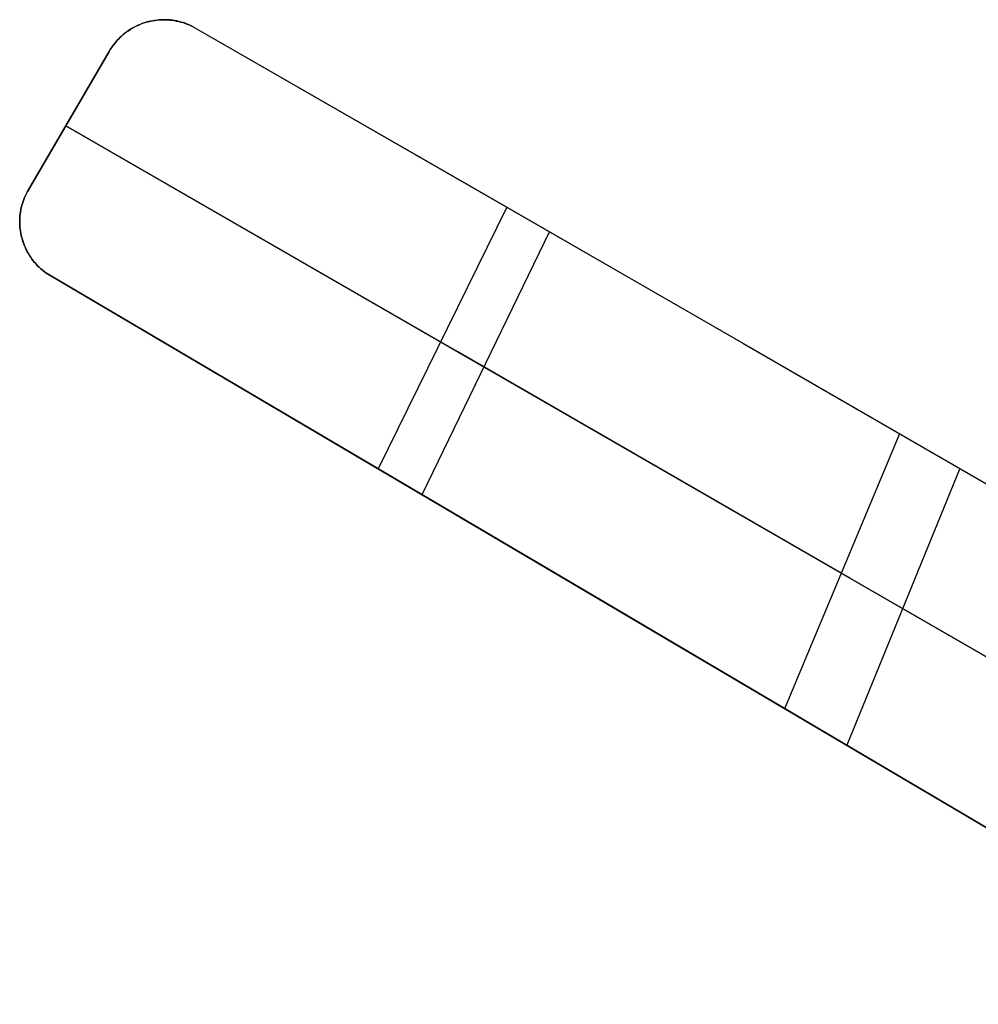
# Model space of a CAD drawing. Header units: millimetres. Extents: x 8926 to 10090, y -5004 to -3986.
# Tile 2 of 256: x 8926 to 9301, y -4372 to -3986. Entities that reach past the tile are written whole.
import ezdxf

# ---------------------------------------------------------------- set-up
doc = ezdxf.new("R2010")
doc.units = ezdxf.units.MM
doc.layers.add('1', color=7, linetype='Continuous')

msp = doc.modelspace()

# ---------------------------------------------------------------- linework, layer by layer
at = {"layer": '1', "color": 29, "true_color": 0x4d342b}
for p, q in [((8973.1, -3988.06, 45.12), (8973.9, -3987.74, 44.99)), ((8973.1, -3988.06, 51.02), (8973.9, -3987.74, 50.9)), ((8973.97, -3987.72, 48.25), (8973.17, -3988.04, 48.25)), ((8973.9, -3987.74, 44.99), (8974.71, -3987.46, 44.87)), ((8973.9, -3987.74, 50.9), (8974.71, -3987.46, 50.78)), ((8974.78, -3987.44, 48.25), (8973.97, -3987.72, 48.25)), ((8974.71, -3987.46, 44.87), (8975.53, -3987.21, 44.76)), ((8974.71, -3987.46, 50.78), (8975.53, -3987.21, 50.66)), ((8975.6, -3987.18, 48.25), (8974.78, -3987.44, 48.25)), ((8975.53, -3987.21, 44.76), (8976.36, -3986.98, 44.64)), ((8975.53, -3987.21, 50.66), (8976.36, -3986.98, 50.54)), ((8976.43, -3986.96, 48.25), (8975.6, -3987.18, 48.25)), ((8976.36, -3986.98, 44.64), (8977.2, -3986.78, 44.53)), ((8976.36, -3986.98, 50.54), (8977.2, -3986.78, 50.43)), ((8977.27, -3986.76, 48.25), (8976.43, -3986.96, 48.25)), ((8977.2, -3986.78, 44.53), (8978.05, -3986.61, 44.42)), ((8977.2, -3986.78, 50.43), (8978.05, -3986.61, 50.32)), ((8978.12, -3986.59, 48.25), (8977.27, -3986.76, 48.25)), ((8978.05, -3986.61, 44.42), (8978.9, -3986.47, 44.31)), ((8978.05, -3986.61, 50.32), (8978.9, -3986.47, 50.21)), ((8978.97, -3986.45, 48.25), (8978.12, -3986.59, 48.25)), ((8978.14, -3986.6, 44.4), (8978.14, -3986.6, 50.3)), ((8978.9, -3986.47, 44.31), (8979.75, -3986.36, 44.21)), ((8978.9, -3986.47, 50.21), (8979.75, -3986.36, 50.1)), ((8979.82, -3986.34, 48.25), (8978.97, -3986.45, 48.25)), ((8979.75, -3986.36, 44.21), (8980.61, -3986.28, 44.1)), ((8979.75, -3986.36, 50.1), (8980.61, -3986.28, 50)), ((8980.68, -3986.26, 48.25), (8979.82, -3986.34, 48.25)), ((8980.61, -3986.28, 44.1), (8981.47, -3986.23, 44.01)), ((8980.61, -3986.28, 50), (8981.47, -3986.23, 49.9)), ((8981.54, -3986.21, 48.25), (8980.68, -3986.26, 48.25)), ((8981.47, -3986.23, 44.01), (8982.33, -3986.21, 43.91)), ((8981.47, -3986.23, 49.9), (8982.33, -3986.21, 49.8)), ((8982.4, -3986.19, 48.25), (8981.54, -3986.21, 48.25)), ((8982.33, -3986.21, 43.91), (8983.19, -3986.22, 43.82)), ((8982.33, -3986.21, 49.8), (8983.19, -3986.22, 49.71)), ((8983.26, -3986.2, 48.25), (8982.4, -3986.19, 48.25)), ((8983.19, -3986.22, 43.82), (8984.06, -3986.26, 43.73)), ((8983.19, -3986.22, 49.71), (8984.06, -3986.26, 49.62)), ((8984.12, -3986.24, 48.25), (8983.26, -3986.2, 48.25)), ((8983.54, -3986.24, 43.78), (8983.54, -3986.24, 49.67)), ((8984.06, -3986.26, 43.73), (8984.92, -3986.32, 43.65)), ((8984.06, -3986.26, 49.62), (8984.92, -3986.32, 49.53)), ((8984.98, -3986.31, 48.25), (8984.12, -3986.24, 48.25)), ((8984.92, -3986.32, 43.65), (8985.78, -3986.42, 43.56)), ((8984.92, -3986.32, 49.53), (8985.78, -3986.42, 49.45)), ((8985.83, -3986.41, 48.25), (8984.98, -3986.31, 48.25)), ((8985.78, -3986.42, 43.56), (8986.63, -3986.55, 43.49)), ((8985.78, -3986.42, 49.45), (8986.63, -3986.55, 49.37)), ((8986.68, -3986.53, 48.25), (8985.83, -3986.41, 48.25)), ((8986.63, -3986.55, 43.49), (8987.48, -3986.71, 43.41)), ((8986.63, -3986.55, 49.37), (8987.48, -3986.71, 49.29)), ((8987.53, -3986.69, 48.25), (8986.68, -3986.53, 48.25)), ((8987.48, -3986.71, 43.41), (8988.33, -3986.89, 43.34)), ((8987.48, -3986.71, 49.29), (8988.33, -3986.89, 49.22)), ((8988.37, -3986.88, 48.25), (8987.53, -3986.69, 48.25)), ((8988.33, -3986.89, 43.34), (8989.17, -3987.11, 43.28)), ((8988.33, -3986.89, 49.22), (8989.17, -3987.11, 49.15)), ((8989.21, -3987.1, 48.25), (8988.37, -3986.88, 48.25)), ((8988.91, -3987.05, 43.29), (8988.91, -3987.05, 49.17)), ((8989.17, -3987.11, 43.28), (8990, -3987.35, 43.22)), ((8989.17, -3987.11, 49.15), (8990, -3987.35, 49.09)), ((8990.03, -3987.34, 48.25), (8989.21, -3987.1, 48.25)), ((8990, -3987.35, 43.22), (8990.82, -3987.62, 43.16)), ((8990, -3987.35, 49.09), (8990.82, -3987.62, 49.03)), ((8990.85, -3987.61, 48.25), (8990.03, -3987.34, 48.25)), ((8990.82, -3987.62, 43.16), (8991.63, -3987.92, 43.1)), ((8990.82, -3987.62, 49.03), (8991.63, -3987.92, 48.97)), ((8991.65, -3987.92, 48.25), (8990.85, -3987.61, 48.25)), ((8966.52, -3992.05, 46.28), (8967.19, -3991.5, 46.15)), ((8966.52, -3992.05, 52.2), (8967.19, -3991.5, 52.06)), ((8967.23, -3991.49, 48.25), (8966.56, -3992.03, 48.25)), ((8967.19, -3991.5, 46.15), (8967.87, -3990.98, 46.02)), ((8967.19, -3991.5, 52.06), (8967.87, -3990.98, 51.93)), ((8967.92, -3990.97, 48.25), (8967.23, -3991.49, 48.25)), ((8967.87, -3990.98, 46.02), (8968.57, -3990.49, 45.88)), ((8967.87, -3990.98, 51.93), (8968.57, -3990.49, 51.8)), ((8968.62, -3990.47, 48.25), (8967.92, -3990.97, 48.25)), ((8968.25, -3990.7, 45.95), (8968.25, -3990.7, 51.86)), ((8968.57, -3990.49, 45.88), (8969.29, -3990.02, 45.75)), ((8968.57, -3990.49, 51.8), (8969.29, -3990.02, 51.66)), ((8969.34, -3990, 48.25), (8968.62, -3990.47, 48.25)), ((8969.29, -3990.02, 45.75), (8970.02, -3989.57, 45.62)), ((8969.29, -3990.02, 51.66), (8970.02, -3989.57, 51.53)), ((8970.08, -3989.56, 48.25), (8969.34, -3990, 48.25)), ((8970.02, -3989.57, 45.62), (8970.77, -3989.15, 45.49)), ((8970.02, -3989.57, 51.53), (8970.77, -3989.15, 51.4)), ((8970.83, -3989.14, 48.25), (8970.08, -3989.56, 48.25)), ((8970.77, -3989.15, 45.49), (8971.53, -3988.76, 45.37)), ((8970.77, -3989.15, 51.4), (8971.54, -3988.76, 51.27)), ((8971.6, -3988.74, 48.25), (8970.83, -3989.14, 48.25)), ((8971.53, -3988.76, 45.37), (8972.31, -3988.4, 45.24)), ((8971.54, -3988.76, 51.27), (8972.31, -3988.39, 51.15)), ((8972.38, -3988.38, 48.25), (8971.6, -3988.74, 48.25)), ((8972.31, -3988.4, 45.24), (8973.1, -3988.06, 45.12)), ((8972.31, -3988.39, 51.15), (8973.1, -3988.06, 51.02)), ((8973.17, -3988.04, 48.25), (8972.38, -3988.38, 48.25)), ((8972.96, -3988.11, 45.14), (8972.96, -3988.11, 51.05)), ((8991.63, -3987.92, 43.1), (8992.43, -3988.25, 43.06)), ((8991.63, -3987.92, 48.97), (8992.43, -3988.25, 48.92)), ((8992.45, -3988.25, 48.25), (8991.65, -3987.92, 48.25)), ((8992.43, -3988.25, 43.06), (8993.23, -3988.6, 43.01)), ((8992.43, -3988.25, 48.92), (8993.23, -3988.6, 48.88)), ((8993.23, -3988.6, 48.25), (8992.45, -3988.25, 48.25)), ((8993.23, -3988.6, 43.01), (8994, -3988.99, 42.97)), ((8993.23, -3988.6, 48.88), (8994, -3988.99, 48.83)), ((8994, -3988.99, 48.25), (8993.23, -3988.6, 48.25)), ((8994, -3988.99, 42.97), (8994, -3988.99, 48.83)), ((8994, -3988.99, 48.83), (9101.64, -4050.89, 46.12)), ((8994, -3988.99, 42.97), (9101.76, -4050.96, 40.44)), ((8962.97, -3995.76, 47.09), (8963.51, -3995.09, 46.96)), ((8962.97, -3995.75, 53.01), (8963.51, -3995.09, 52.87)), ((8963.53, -3995.08, 48.25), (8962.99, -3995.75, 48.25)), ((8963.51, -3995.09, 46.96), (8964.07, -3994.44, 46.82)), ((8963.51, -3995.09, 52.87), (8964.07, -3994.44, 52.74)), ((8964.09, -3994.43, 48.25), (8963.53, -3995.08, 48.25)), ((8964.07, -3994.44, 46.82), (8964.65, -3993.81, 46.69)), ((8964.07, -3994.44, 52.74), (8964.65, -3993.81, 52.6)), ((8964.68, -3993.8, 48.25), (8964.09, -3994.43, 48.25)), ((8964.22, -3994.26, 46.79), (8964.22, -3994.26, 52.7)), ((8964.65, -3993.81, 46.69), (8965.25, -3993.2, 46.55)), ((8964.65, -3993.81, 52.6), (8965.25, -3993.2, 52.47)), ((8965.29, -3993.19, 48.25), (8964.68, -3993.8, 48.25)), ((8965.25, -3993.2, 46.55), (8965.88, -3992.61, 46.42)), ((8965.25, -3993.2, 52.47), (8965.88, -3992.61, 52.33)), ((8965.92, -3992.6, 48.25), (8965.29, -3993.19, 48.25)), ((8965.88, -3992.61, 46.42), (8966.52, -3992.05, 46.28)), ((8965.88, -3992.61, 52.33), (8966.52, -3992.05, 52.2)), ((8966.56, -3992.03, 48.25), (8965.92, -3992.6, 48.25)), ((8929.48, -4052.77, 57.19), (8961.07, -3998.61, 47.62)), ((8961.07, -3998.61, 53.54), (8929.48, -4052.77, 63.09)), ((8961.07, -3998.61, 47.62), (8961.5, -3997.87, 47.49)), ((8961.07, -3998.61, 53.54), (8961.5, -3997.87, 53.41)), ((8961.51, -3997.87, 48.25), (8961.07, -3998.61, 48.25)), ((8961.07, -3998.61, 47.62), (8961.07, -3998.61, 53.54)), ((8961.5, -3997.87, 47.49), (8961.97, -3997.15, 47.36)), ((8961.5, -3997.87, 53.41), (8961.97, -3997.15, 53.27)), ((8961.98, -3997.14, 48.25), (8961.51, -3997.87, 48.25)), ((8961.97, -3997.15, 47.36), (8962.46, -3996.44, 47.22)), ((8961.97, -3997.15, 53.27), (8962.46, -3996.44, 53.14)), ((8962.47, -3996.44, 48.25), (8961.98, -3997.14, 48.25)), ((8962.46, -3996.44, 53.14), (8962.97, -3995.75, 53.01)), ((8962.46, -3996.44, 47.22), (8962.97, -3995.76, 47.09)), ((8962.99, -3995.75, 48.25), (8962.47, -3996.44, 48.25)), ((8955.05, -4008.91, 55.36), (8935.52, -4042.41, 55.36)), ((8945.27, -4025.69, 52.41), (8945.27, -4025.69, 58.32)), ((8944.09, -4027.72, 52.76), (9097.67, -4116.39, 49.46)), ((9097.55, -4116.32, 55.24), (8944.09, -4027.72, 58.68)), ((8929.06, -4053.5, 57.31), (8929.48, -4052.77, 57.19)), ((8929.06, -4053.5, 63.22), (8929.48, -4052.77, 63.09)), ((8929.48, -4052.77, 61.77), (8929.06, -4053.51, 61.77)), ((8929.48, -4052.77, 63.09), (8929.48, -4052.77, 57.19)), ((9101.64, -4050.89, 46.12), (9209.23, -4112.94, 47.03)), ((9101.76, -4050.96, 40.44), (9209.45, -4113.07, 41.38)), ((8927.35, -4057.36, 57.94), (8927.64, -4056.56, 57.81)), ((8927.35, -4057.36, 63.84), (8927.64, -4056.56, 63.72)), ((8927.65, -4056.59, 61.77), (8927.36, -4057.39, 61.77)), ((8927.64, -4056.56, 57.81), (8927.96, -4055.78, 57.69)), ((8927.64, -4056.56, 63.72), (8927.96, -4055.78, 63.6)), ((8927.96, -4055.8, 61.77), (8927.65, -4056.59, 61.77)), ((8927.96, -4055.78, 57.69), (8928.3, -4055.01, 57.57)), ((8927.96, -4055.78, 63.6), (8928.3, -4055.01, 63.47)), ((8928.3, -4055.03, 61.77), (8927.96, -4055.8, 61.77)), ((8928.3, -4055.01, 57.57), (8928.67, -4054.25, 57.44)), ((8928.3, -4055.01, 63.47), (8928.67, -4054.25, 63.35)), ((8928.67, -4054.26, 61.77), (8928.3, -4055.03, 61.77)), ((8928.67, -4054.25, 57.44), (8929.06, -4053.5, 57.31)), ((8928.67, -4054.25, 63.35), (8929.06, -4053.5, 63.22)), ((8929.06, -4053.51, 61.77), (8928.67, -4054.26, 61.77)), ((8926.33, -4061.45, 58.52), (8926.48, -4060.62, 58.41)), ((8926.33, -4061.45, 64.43), (8926.48, -4060.62, 64.32)), ((8926.49, -4060.67, 61.77), (8926.35, -4061.51, 61.77)), ((8926.48, -4060.62, 58.41), (8926.66, -4059.79, 58.3)), ((8926.48, -4060.62, 64.32), (8926.66, -4059.79, 64.2)), ((8926.67, -4059.84, 61.77), (8926.49, -4060.67, 61.77)), ((8926.66, -4059.79, 58.3), (8926.86, -4058.97, 58.18)), ((8926.66, -4059.79, 64.2), (8926.86, -4058.97, 64.08)), ((8926.87, -4059.02, 61.77), (8926.67, -4059.84, 61.77)), ((8926.86, -4058.97, 58.18), (8927.09, -4058.16, 58.06)), ((8926.86, -4058.97, 64.08), (8927.09, -4058.16, 63.96)), ((8927.1, -4058.2, 61.77), (8926.87, -4059.02, 61.77)), ((8927.09, -4058.16, 58.06), (8927.35, -4057.36, 57.94)), ((8927.09, -4058.16, 63.96), (8927.35, -4057.36, 63.84)), ((8927.36, -4057.39, 61.77), (8927.1, -4058.2, 61.77)), ((8927.31, -4057.46, 57.96), (8927.31, -4057.46, 63.86)), ((9116.76, -4059.6, 46.02), (9066.39, -4162.15, 64.01)), ((8926.04, -4064.82, 58.96), (8926.07, -4063.98, 58.85)), ((8926.04, -4064.82, 64.86), (8926.07, -4063.98, 64.76)), ((8926.04, -4065.67, 59.06), (8926.04, -4064.82, 58.96)), ((8926.04, -4065.67, 64.96), (8926.04, -4064.82, 64.86)), ((8926.08, -4064.04, 61.77), (8926.05, -4064.89, 61.77)), ((8926.05, -4064.89, 61.77), (8926.05, -4065.74, 61.77)), ((8926.07, -4063.98, 58.85), (8926.13, -4063.13, 58.75)), ((8926.07, -4063.98, 64.76), (8926.13, -4063.13, 64.65)), ((8926.14, -4063.19, 61.77), (8926.08, -4064.04, 61.77)), ((8926.13, -4063.13, 58.75), (8926.22, -4062.29, 58.64)), ((8926.13, -4063.13, 64.65), (8926.22, -4062.29, 64.54)), ((8926.23, -4062.35, 61.77), (8926.14, -4063.19, 61.77)), ((8926.18, -4062.51, 58.67), (8926.18, -4062.51, 64.57)), ((8926.22, -4062.29, 58.64), (8926.33, -4061.45, 58.52)), ((8926.22, -4062.29, 64.54), (8926.33, -4061.45, 64.43)), ((8926.35, -4061.51, 61.77), (8926.23, -4062.35, 61.77)), ((8926.06, -4066.52, 59.16), (8926.04, -4065.67, 59.06)), ((8926.06, -4066.52, 65.06), (8926.04, -4065.67, 64.96)), ((8926.05, -4065.74, 61.77), (8926.08, -4066.59, 61.77)), ((8926.12, -4067.36, 59.25), (8926.06, -4066.52, 59.16)), ((8926.12, -4067.36, 65.16), (8926.06, -4066.52, 65.06)), ((8926.08, -4066.59, 61.77), (8926.13, -4067.43, 61.77)), ((8926.21, -4068.21, 59.35), (8926.12, -4067.36, 59.25)), ((8926.21, -4068.21, 65.25), (8926.12, -4067.36, 65.16)), ((8926.13, -4067.43, 61.77), (8926.22, -4068.28, 61.77)), ((8926.15, -4067.7, 59.29), (8926.15, -4067.7, 65.2)), ((8926.32, -4069.05, 59.44), (8926.21, -4068.21, 59.35)), ((8926.32, -4069.05, 65.34), (8926.21, -4068.21, 65.25)), ((8926.22, -4068.28, 61.77), (8926.34, -4069.12, 61.77)), ((8926.46, -4069.88, 59.52), (8926.32, -4069.05, 59.44)), ((8926.46, -4069.88, 65.43), (8926.32, -4069.05, 65.34)), ((8926.34, -4069.12, 61.77), (8926.48, -4069.95, 61.77)), ((8926.64, -4070.71, 59.61), (8926.46, -4069.88, 59.52)), ((8926.64, -4070.71, 65.51), (8926.46, -4069.88, 65.43)), ((8926.48, -4069.95, 61.77), (8926.65, -4070.79, 61.77)), ((8926.84, -4071.54, 59.69), (8926.64, -4070.71, 59.61)), ((8926.84, -4071.54, 65.59), (8926.64, -4070.71, 65.51)), ((8926.65, -4070.79, 61.77), (8926.85, -4071.61, 61.77)), ((8927.07, -4072.36, 59.76), (8926.84, -4071.54, 59.69)), ((8927.07, -4072.36, 65.66), (8926.84, -4071.54, 65.59)), ((8926.85, -4071.61, 61.77), (8927.08, -4072.43, 61.77)), ((8927.32, -4073.17, 59.84), (8927.07, -4072.36, 59.76)), ((8927.32, -4073.17, 65.74), (8927.07, -4072.36, 65.66)), ((8927.08, -4072.43, 61.77), (8927.34, -4073.24, 61.77)), ((9133.43, -4069.21, 40.36), (9083.49, -4172.24, 57.94)), ((8927.21, -4072.8, 59.8), (8927.21, -4072.8, 65.7)), ((8927.61, -4073.97, 59.9), (8927.32, -4073.17, 59.84)), ((8927.61, -4073.97, 65.81), (8927.32, -4073.17, 65.74)), ((8927.34, -4073.24, 61.77), (8927.62, -4074.04, 61.77)), ((8927.92, -4074.76, 59.97), (8927.61, -4073.97, 59.9)), ((8927.92, -4074.76, 65.87), (8927.61, -4073.97, 65.81)), ((8927.62, -4074.04, 61.77), (8927.94, -4074.83, 61.77)), ((8928.26, -4075.54, 60.03), (8927.92, -4074.76, 59.97)), ((8928.26, -4075.54, 65.93), (8927.92, -4074.76, 65.87)), ((8927.94, -4074.83, 61.77), (8928.27, -4075.6, 61.77)), ((8928.63, -4076.31, 60.09), (8928.26, -4075.54, 60.03)), ((8928.63, -4076.31, 65.99), (8928.26, -4075.54, 65.93)), ((8928.27, -4075.6, 61.77), (8928.64, -4076.37, 61.77)), ((8929.02, -4077.07, 60.14), (8928.63, -4076.31, 60.09)), ((8929.02, -4077.07, 66.04), (8928.63, -4076.31, 65.99)), ((8928.64, -4076.37, 61.77), (8929.03, -4077.12, 61.77)), ((8929.44, -4077.81, 60.19), (8929.02, -4077.07, 60.14)), ((8929.44, -4077.81, 66.09), (8929.02, -4077.07, 66.04)), ((8929.03, -4077.12, 61.77), (8929.45, -4077.86, 61.77)), ((8929.31, -4077.58, 60.17), (8929.31, -4077.58, 66.07)), ((8929.88, -4078.54, 60.24), (8929.44, -4077.81, 60.19)), ((8929.88, -4078.54, 66.14), (8929.44, -4077.81, 66.09)), ((8929.45, -4077.86, 61.77), (8929.89, -4078.59, 61.77)), ((8930.35, -4079.25, 60.28), (8929.88, -4078.54, 60.24)), ((8930.35, -4079.25, 66.18), (8929.88, -4078.54, 66.14)), ((8929.89, -4078.59, 61.77), (8930.36, -4079.3, 61.77)), ((8930.84, -4079.94, 60.31), (8930.35, -4079.25, 60.28)), ((8930.84, -4079.94, 66.21), (8930.35, -4079.25, 66.18)), ((8930.36, -4079.3, 61.77), (8930.85, -4079.99, 61.77)), ((8931.35, -4080.62, 60.35), (8930.84, -4079.94, 60.31)), ((8931.35, -4080.62, 66.25), (8930.84, -4079.94, 66.21)), ((8930.85, -4079.99, 61.77), (8931.36, -4080.66, 61.77)), ((8931.89, -4081.29, 60.38), (8931.35, -4080.62, 60.35)), ((8931.89, -4081.29, 66.28), (8931.35, -4080.62, 66.25)), ((8931.36, -4080.66, 61.77), (8931.9, -4081.32, 61.77)), ((8932.45, -4081.93, 60.4), (8931.89, -4081.29, 60.38)), ((8932.45, -4081.93, 66.3), (8931.89, -4081.29, 66.28)), ((8931.9, -4081.32, 61.77), (8932.46, -4081.96, 61.77)), ((8932.37, -4081.83, 60.39), (8932.37, -4081.83, 66.29)), ((8933.03, -4082.55, 60.42), (8932.45, -4081.93, 60.4)), ((8933.03, -4082.55, 66.32), (8932.45, -4081.93, 66.3)), ((8932.46, -4081.96, 61.77), (8933.04, -4082.58, 61.77)), ((8933.64, -4083.16, 60.43), (8933.03, -4082.55, 60.42)), ((8933.64, -4083.16, 66.33), (8933.03, -4082.55, 66.32)), ((8933.04, -4082.58, 61.77), (8933.64, -4083.18, 61.77)), ((8934.26, -4083.74, 60.45), (8933.64, -4083.16, 60.43)), ((8934.26, -4083.74, 66.34), (8933.64, -4083.16, 66.33)), ((8933.64, -4083.18, 61.77), (8934.26, -4083.75, 61.77)), ((8934.9, -4084.3, 60.45), (8934.26, -4083.74, 60.45)), ((8934.9, -4084.3, 66.35), (8934.26, -4083.74, 66.34)), ((8934.26, -4083.75, 61.77), (8934.91, -4084.31, 61.77)), ((8935.56, -4084.84, 60.45), (8934.9, -4084.3, 60.45)), ((8935.56, -4084.84, 66.35), (8934.9, -4084.3, 66.35)), ((8934.91, -4084.31, 61.77), (8935.57, -4084.84, 61.77)), ((8936.24, -4085.35, 60.45), (8935.56, -4084.84, 60.45)), ((8936.24, -4085.35, 66.35), (8935.56, -4084.84, 66.35)), ((8935.57, -4084.84, 61.77), (8936.24, -4085.35, 61.77)), ((8936.24, -4085.35, 66.35), (8936.24, -4085.35, 60.45)), ((9160.69, -4217.79, 57.45), (8936.24, -4085.35, 60.45)), ((9160.55, -4217.71, 63.36), (8936.24, -4085.35, 66.35)), ((8936.24, -4085.35, 61.8), (9421.78, -4371.85, 61.8)), ((9209.23, -4112.94, 47.03), (9316.68, -4175.07, 51.55)), ((9209.45, -4113.07, 41.38), (9317.01, -4175.27, 45.78)), ((9251.03, -4204.94, 56.46), (9097.55, -4116.32, 55.24)), ((9097.67, -4116.39, 49.46), (9251.27, -4205.07, 50.64)), ((9237.99, -4129.55, 42.21), (9237.99, -4129.55, 47.88)), ((9270.51, -4148.36, 49.17), (9225.54, -4256.06, 63.39)), ((9294.1, -4162, 44.56), (9249.86, -4270.41, 57.56)), ((9404.43, -4293.5, 62.35), (9251.03, -4204.94, 56.46)), ((9251.27, -4205.07, 50.64), (9404.79, -4293.71, 56.32)), ((9384.87, -4350.07, 65.03), (9160.55, -4217.71, 63.36)), ((9385.15, -4350.24, 59.02), (9160.69, -4217.79, 57.45)), ((9179.01, -4228.6, 57.42), (9179.01, -4228.6, 63.33))]:
    msp.add_line(p, q, dxfattribs=at)

doc.saveas('drawing.dxf')
